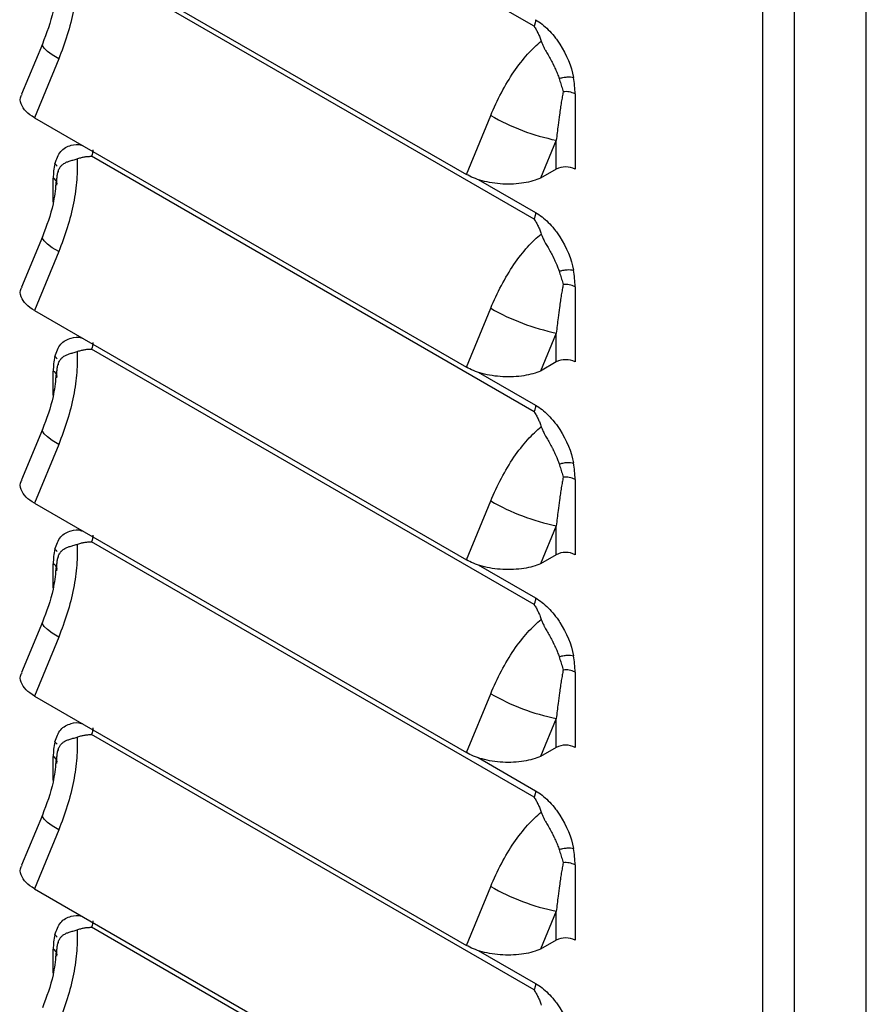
# Model space of a CAD drawing. Header units: millimetres. Extents: x 0 to 2235, y 0 to 1727.
# Tile 25 of 30: x 1901 to 1974, y 1027 to 1112. Entities that reach past the tile are written whole.
import ezdxf

# ---------------------------------------------------------------- set-up
doc = ezdxf.new("R2010")
doc.units = ezdxf.units.MM
doc.header["$LTSCALE"] = 8

msp = doc.modelspace()

# ---------------------------------------------------------------- linework, layer by layer
for p, q in [((1973.648, 973.427), (1973.648, 1385.21)), ((1964.735, 969.928), (1964.735, 1381.575)), ((1967.468, 969.86), (1967.468, 1381.642)), ((1945.058, 1111.566), (1906.967, 1133.556)), ((1902.056, 1120.278), (1939.235, 1098.815)), ((1945.058, 1094.974), (1906.967, 1116.964)), ((1902.746, 1110.032), (1900.964, 1105.71)), ((1904.149, 1108.76), (1902.056, 1103.686)), ((1948.586, 1105.742), (1948.586, 1099.261)), ((1902.056, 1103.686), (1939.235, 1082.223)), ((1939.235, 1098.815), (1941.327, 1103.889)), ((1946.969, 1101.753), (1945.621, 1098.482)), ((1946.969, 1099.261), (1946.969, 1101.753)), ((1945.058, 1078.382), (1906.967, 1100.372)), ((1903.685, 1096.414), (1903.685, 1098.479)), ((1904.125, 1099.009), (1904.126, 1099.042)), ((1904.126, 1099.042), (1904.127, 1099.141)), ((1946.969, 1099.261), (1945.621, 1098.482)), ((1903.945, 1098.277), (1903.91, 1098.024)), ((1940.251, 1098.386), (1945.181, 1095.54)), ((1902.746, 1093.44), (1900.964, 1089.118)), ((1904.149, 1092.168), (1902.056, 1087.094)), ((1948.586, 1089.15), (1948.586, 1082.669)), ((1902.056, 1087.094), (1939.235, 1065.631)), ((1939.235, 1082.223), (1941.327, 1087.297)), ((1946.969, 1085.161), (1945.621, 1081.89)), ((1946.969, 1082.669), (1946.969, 1085.161)), ((1945.058, 1061.79), (1906.967, 1083.78)), ((1904.125, 1082.417), (1904.126, 1082.45)), ((1904.126, 1082.45), (1904.127, 1082.549)), ((1946.969, 1082.669), (1945.621, 1081.89)), ((1903.685, 1079.822), (1903.685, 1081.887)), ((1903.945, 1081.685), (1903.91, 1081.432)), ((1940.251, 1081.794), (1945.181, 1078.948)), ((1902.746, 1076.848), (1900.964, 1072.526)), ((1904.149, 1075.576), (1902.056, 1070.502)), ((1948.586, 1072.558), (1948.586, 1066.077)), ((1902.056, 1070.502), (1939.235, 1049.039)), ((1939.235, 1065.631), (1941.327, 1070.705)), ((1946.969, 1068.568), (1945.621, 1065.298)), ((1946.969, 1066.077), (1946.969, 1068.568)), ((1945.058, 1045.198), (1906.967, 1067.187)), ((1904.125, 1065.825), (1904.126, 1065.858)), ((1904.126, 1065.858), (1904.127, 1065.957)), ((1946.969, 1066.077), (1945.621, 1065.298)), ((1903.685, 1063.23), (1903.685, 1065.295)), ((1903.945, 1065.093), (1903.91, 1064.84)), ((1940.251, 1065.202), (1945.181, 1062.356)), ((1902.746, 1060.256), (1900.964, 1055.933)), ((1904.149, 1058.983), (1902.056, 1053.91)), ((1948.586, 1055.966), (1948.586, 1049.484)), ((1902.056, 1053.91), (1939.235, 1032.447)), ((1939.235, 1049.039), (1941.327, 1054.113)), ((1946.969, 1051.976), (1945.621, 1048.706)), ((1946.969, 1049.484), (1946.969, 1051.976)), ((1945.058, 1028.606), (1906.967, 1050.595)), ((1904.126, 1049.266), (1904.127, 1049.364)), ((1946.969, 1049.484), (1945.621, 1048.706)), ((1903.685, 1046.638), (1903.685, 1048.702)), ((1903.945, 1048.501), (1903.91, 1048.248)), ((1904.125, 1049.232), (1904.126, 1049.266)), ((1940.251, 1048.61), (1945.181, 1045.763)), ((1902.746, 1043.664), (1900.964, 1039.341)), ((1904.149, 1042.391), (1902.056, 1037.317)), ((1948.586, 1039.374), (1948.586, 1032.892)), ((1939.235, 1032.447), (1941.327, 1037.521)), ((1902.056, 1037.317), (1939.235, 1015.855)), ((1946.969, 1035.384), (1945.621, 1032.114)), ((1946.969, 1032.892), (1946.969, 1035.384)), ((1945.058, 1012.014), (1906.967, 1034.003)), ((1904.125, 1032.64), (1904.126, 1032.673)), ((1904.126, 1032.673), (1904.127, 1032.772)), ((1946.969, 1032.892), (1945.621, 1032.114)), ((1903.685, 1030.046), (1903.685, 1032.11)), ((1903.945, 1031.909), (1903.91, 1031.656)), ((1940.251, 1032.017), (1945.181, 1029.171))]:
    msp.add_line(p, q)
at = {"flags": 128}
for points in [[(1904.149, 1108.76), (1903.603, 1109.096), (1903.177, 1109.406), (1902.889, 1109.676), (1902.748, 1109.897), (1902.747, 1110.035)], [(1904.149, 1092.168), (1903.603, 1092.504), (1903.177, 1092.814), (1902.889, 1093.084), (1902.748, 1093.304), (1902.747, 1093.443)], [(1904.149, 1075.576), (1903.603, 1075.912), (1903.177, 1076.222), (1902.889, 1076.492), (1902.748, 1076.712), (1902.747, 1076.851)], [(1904.149, 1058.983), (1903.603, 1059.32), (1903.177, 1059.629), (1902.889, 1059.9), (1902.748, 1060.12), (1902.747, 1060.259)], [(1904.149, 1042.391), (1903.603, 1042.728), (1903.177, 1043.037), (1902.889, 1043.308), (1902.748, 1043.528), (1902.747, 1043.667)]]:
    msp.add_lwpolyline(points, dxfattribs=at)
for centre, radius, start, end in [((1940.767, 1105.703), 7.819, 0.28304, 10.70545), ((1947.785, 1104.205), 1.733, 62.48958, 97.49337), ((1950.746, 1120.245), 18.874, 240.06301, 258.45716), ((1909.203, 1098.517), 5.518, 167.24769, 180.40105), ((1947.778, 1097.701), 1.757, 62.60967, 117.39032), ((1903.468, 1097.97), 0.553, 4.38756, 66.93258), ((1940.767, 1089.111), 7.819, 0.28304, 10.70545), ((1947.785, 1087.613), 1.733, 62.48958, 97.49337), ((1950.746, 1103.653), 18.874, 240.06301, 258.45716), ((1909.203, 1081.925), 5.518, 167.24769, 180.40105), ((1947.778, 1081.109), 1.757, 62.60967, 117.39032), ((1903.468, 1081.378), 0.553, 4.38756, 66.93258), ((1940.767, 1072.519), 7.819, 0.28304, 10.70545), ((1947.785, 1071.021), 1.733, 62.48958, 97.49337), ((1950.746, 1087.061), 18.874, 240.06301, 258.45716), ((1909.203, 1065.333), 5.518, 167.24769, 180.40105), ((1947.778, 1064.517), 1.757, 62.60967, 117.39032), ((1903.468, 1064.786), 0.553, 4.38756, 66.93258), ((1940.767, 1055.927), 7.819, 0.28304, 10.70545), ((1947.785, 1054.429), 1.733, 62.48958, 97.49337), ((1950.746, 1070.469), 18.874, 240.06301, 258.45716), ((1909.203, 1048.741), 5.518, 167.24769, 180.40105), ((1947.778, 1047.925), 1.757, 62.60967, 117.39032), ((1903.468, 1048.194), 0.553, 4.38756, 66.93258), ((1940.767, 1039.335), 7.819, 0.28304, 10.70545), ((1947.785, 1037.837), 1.733, 62.48958, 97.49337), ((1950.746, 1053.877), 18.874, 240.06301, 258.45716), ((1909.203, 1032.149), 5.518, 167.24769, 180.40105), ((1947.778, 1031.332), 1.757, 62.60967, 117.39032), ((1903.468, 1031.601), 0.553, 4.38756, 66.93258)]:
    msp.add_arc(centre, radius, start, end)
for points, knots in [([(1905.726, 1116.744), (1905.761, 1116.2), (1905.755, 1115.599), (1905.654, 1114.315), (1905.559, 1113.633), (1905.283, 1112.237), (1905.102, 1111.523), (1904.671, 1110.114), (1904.421, 1109.421), (1904.149, 1108.76)], [0, 0, 0, 0, 0.25, 0.25, 0.5, 0.5, 0.75, 0.75, 1, 1, 1, 1]), ([(1903.91, 1114.617), (1903.847, 1114.032), (1903.676, 1112.449), (1903.106, 1110.968), (1902.747, 1110.034)], [0, 0, 0, 0, 0.369455, 1, 1, 1, 1]), ([(1945.181, 1112.132), (1945.181, 1112.046), (1945.17, 1111.953), (1945.138, 1111.809), (1945.125, 1111.76), (1945.102, 1111.687), (1945.094, 1111.663), (1945.081, 1111.627), (1945.074, 1111.609), (1945.066, 1111.587), (1945.063, 1111.578), (1945.06, 1111.572), (1945.06, 1111.57), (1945.058, 1111.566)], [0, 0, 0, 0, 0.5, 0.5, 0.75, 0.75, 0.875, 0.875, 0.9375, 0.96875, 0.984375, 0.984375, 1, 1, 1, 1]), ([(1945.181, 1112.132), (1945.567, 1111.909), (1946.119, 1111.479), (1946.712, 1110.811), (1946.995, 1110.435), (1947.114, 1110.265), (1947.193, 1110.15), (1947.233, 1110.09), (1947.874, 1109.105), (1948.267, 1108.146), (1948.45, 1107.156)], [0, 0, 0, 0, 0.25, 0.375, 0.4375, 0.46875, 0.46875, 0.5, 0.5, 1, 1, 1, 1]), ([(1945.058, 1111.566), (1945.09, 1111.518), (1945.153, 1111.42), (1945.272, 1111.218), (1945.407, 1110.96), (1945.553, 1110.628), (1945.633, 1110.397), (1945.675, 1110.275)], [0, 0, 0, 0, 0.125072, 0.250152, 0.500317, 0.737209, 1, 1, 1, 1]), ([(1941.327, 1103.889), (1941.599, 1104.55), (1941.908, 1105.21), (1942.581, 1106.479), (1942.945, 1107.087), (1943.706, 1108.204), (1944.102, 1108.712), (1944.894, 1109.596), (1945.291, 1109.971), (1945.675, 1110.275)], [0, 0, 0, 0, 0.25, 0.25, 0.5, 0.5, 0.75, 0.75, 1, 1, 1, 1]), ([(1945.675, 1110.275), (1945.689, 1110.234), (1945.72, 1110.147), (1945.777, 1110.012), (1945.85, 1109.856), (1945.943, 1109.675), (1946.081, 1109.421), (1946.274, 1109.086), (1946.46, 1108.75), (1946.591, 1108.504), (1946.65, 1108.386), (1946.681, 1108.326), (1946.696, 1108.291), (1946.709, 1108.268), (1946.722, 1108.244), (1946.737, 1108.209), (1946.767, 1108.149), (1946.824, 1108.03), (1946.909, 1107.848), (1946.998, 1107.648), (1947.083, 1107.447), (1947.155, 1107.263), (1947.196, 1107.132), (1947.216, 1107.07)], [0, 0, 0, 0, 0.0371601, 0.0789391, 0.1254536, 0.1830411, 0.2504927, 0.3659842, 0.5000842, 0.5620422, 0.593111, 0.6086812, 0.6173039, 0.6242884, 0.6311477, 0.6399309, 0.6556024, 0.6870113, 0.7498003, 0.8246178, 0.8747022, 0.9405575, 1, 1, 1, 1]), ([(1947.216, 1107.07), (1947.319, 1107.102), (1947.432, 1107.132), (1947.663, 1107.178), (1947.78, 1107.194), (1948.116, 1107.218), (1948.311, 1107.198), (1948.45, 1107.156)], [0, 0, 0, 0, 0.25, 0.25, 0.5, 0.5, 1, 1, 1, 1]), ([(1947.216, 1107.07), (1947.24, 1106.995), (1947.29, 1106.842), (1947.361, 1106.615), (1947.43, 1106.386), (1947.497, 1106.154), (1947.539, 1106.001), (1947.559, 1105.923)], [0, 0, 0, 0, 0.18947, 0.383984, 0.583752, 0.789005, 1, 1, 1, 1]), ([(1902.056, 1103.686), (1901.797, 1103.86), (1901.253, 1104.226), (1900.884, 1104.887), (1900.786, 1105.407), (1900.968, 1105.655), (1900.998, 1105.695)], [0, 0, 0, 0, 0.287592, 0.602099, 0.93556, 1, 1, 1, 1]), ([(1947.559, 1105.923), (1947.534, 1105.782), (1947.48, 1105.486), (1947.401, 1105.016), (1947.32, 1104.502), (1947.224, 1103.843), (1947.101, 1102.926), (1947.018, 1102.187), (1946.969, 1101.753)], [0, 0, 0, 0, 0.103962, 0.218213, 0.342758, 0.477597, 0.692978, 1, 1, 1, 1]), ([(1903.821, 1099.736), (1903.959, 1100.125), (1904.239, 1100.908), (1905.124, 1101.339), (1905.815, 1101.453), (1906.174, 1101.304), (1906.205, 1101.291)], [0, 0, 0, 0, 0.348559, 0.701141, 0.974676, 1, 1, 1, 1]), ([(1905.726, 1100.152), (1905.781, 1100.171), (1905.886, 1100.208), (1906.044, 1100.253), (1906.195, 1100.29), (1906.398, 1100.33), (1906.603, 1100.357), (1906.794, 1100.369), (1906.898, 1100.372), (1906.95, 1100.372), (1906.967, 1100.372)], [0, 0, 0, 0, 0.132855, 0.260443, 0.382722, 0.49973, 0.749985, 0.875064, 0.959449, 1, 1, 1, 1]), ([(1904.04, 1098.81), (1904.046, 1098.84), (1904.057, 1098.903), (1904.08, 1098.994), (1904.107, 1099.088), (1904.148, 1099.199), (1904.222, 1099.355), (1904.306, 1099.477), (1904.377, 1099.557), (1904.406, 1099.589), (1904.459, 1099.641), (1904.582, 1099.742), (1904.78, 1099.856), (1905.018, 1099.943), (1905.216, 1100.002), (1905.385, 1100.049), (1905.552, 1100.094), (1905.672, 1100.134), (1905.726, 1100.152)], [0, 0, 0, 0, 0.038632, 0.080441, 0.125321, 0.173717, 0.25028, 0.375704, 0.391291, 0.406851, 0.437907, 0.499865, 0.63435, 0.749591, 0.816746, 0.874571, 0.94269, 1, 1, 1, 1]), ([(1905.726, 1100.152), (1905.761, 1099.608), (1905.755, 1099.006), (1905.654, 1097.723), (1905.559, 1097.041), (1905.283, 1095.645), (1905.102, 1094.931), (1904.671, 1093.522), (1904.421, 1092.829), (1904.149, 1092.168)], [0, 0, 0, 0, 0.25, 0.25, 0.5, 0.5, 0.75, 0.75, 1, 1, 1, 1]), ([(1903.998, 1097.886), (1903.995, 1097.954), (1903.989, 1098.087), (1903.989, 1098.28), (1903.997, 1098.464), (1904.013, 1098.641), (1904.031, 1098.754), (1904.04, 1098.81)], [0, 0, 0, 0, 0.210995, 0.416248, 0.616016, 0.81053, 1, 1, 1, 1]), ([(1945.621, 1098.482), (1945.228, 1098.314), (1944.739, 1098.17), (1943.62, 1097.99), (1942.993, 1097.955), (1942.058, 1098.004), (1941.748, 1098.037), (1941.149, 1098.131), (1940.862, 1098.193), (1940.054, 1098.414), (1939.594, 1098.608), (1939.235, 1098.815)], [0, 0, 0, 0, 0.25, 0.25, 0.5, 0.5, 0.625, 0.625, 0.75, 0.75, 1, 1, 1, 1]), ([(1903.91, 1098.024), (1903.847, 1097.44), (1903.676, 1095.857), (1903.106, 1094.376), (1902.747, 1093.442)], [0, 0, 0, 0, 0.369455, 1, 1, 1, 1]), ([(1945.181, 1095.54), (1945.181, 1095.454), (1945.17, 1095.361), (1945.138, 1095.217), (1945.125, 1095.168), (1945.102, 1095.095), (1945.094, 1095.071), (1945.081, 1095.035), (1945.074, 1095.016), (1945.066, 1094.995), (1945.063, 1094.986), (1945.06, 1094.98), (1945.06, 1094.978), (1945.058, 1094.974)], [0, 0, 0, 0, 0.5, 0.5, 0.75, 0.75, 0.875, 0.875, 0.9375, 0.96875, 0.984375, 0.984375, 1, 1, 1, 1]), ([(1945.181, 1095.54), (1945.567, 1095.316), (1946.119, 1094.886), (1946.712, 1094.218), (1946.995, 1093.843), (1947.114, 1093.673), (1947.193, 1093.558), (1947.233, 1093.497), (1947.874, 1092.513), (1948.267, 1091.554), (1948.45, 1090.564)], [0, 0, 0, 0, 0.25, 0.375, 0.4375, 0.46875, 0.46875, 0.5, 0.5, 1, 1, 1, 1]), ([(1945.058, 1094.974), (1945.09, 1094.925), (1945.153, 1094.828), (1945.272, 1094.625), (1945.407, 1094.367), (1945.553, 1094.036), (1945.633, 1093.804), (1945.675, 1093.682)], [0, 0, 0, 0, 0.125072, 0.250152, 0.500317, 0.737209, 1, 1, 1, 1]), ([(1941.327, 1087.297), (1941.599, 1087.958), (1941.908, 1088.618), (1942.581, 1089.887), (1942.945, 1090.495), (1943.706, 1091.611), (1944.102, 1092.12), (1944.894, 1093.004), (1945.291, 1093.379), (1945.675, 1093.682)], [0, 0, 0, 0, 0.25, 0.25, 0.5, 0.5, 0.75, 0.75, 1, 1, 1, 1]), ([(1945.675, 1093.682), (1945.689, 1093.642), (1945.72, 1093.555), (1945.777, 1093.42), (1945.85, 1093.264), (1945.943, 1093.083), (1946.081, 1092.829), (1946.274, 1092.494), (1946.46, 1092.158), (1946.591, 1091.912), (1946.65, 1091.794), (1946.681, 1091.734), (1946.696, 1091.699), (1946.709, 1091.676), (1946.722, 1091.652), (1946.737, 1091.617), (1946.767, 1091.557), (1946.824, 1091.438), (1946.909, 1091.256), (1946.998, 1091.056), (1947.083, 1090.855), (1947.155, 1090.671), (1947.196, 1090.54), (1947.216, 1090.478)], [0, 0, 0, 0, 0.03716, 0.078939, 0.125454, 0.183041, 0.250493, 0.365984, 0.500084, 0.562042, 0.593111, 0.608681, 0.617304, 0.624288, 0.631148, 0.639931, 0.655602, 0.687011, 0.7498, 0.824618, 0.874702, 0.940557, 1, 1, 1, 1]), ([(1947.216, 1090.478), (1947.319, 1090.51), (1947.432, 1090.54), (1947.663, 1090.586), (1947.78, 1090.602), (1948.116, 1090.626), (1948.311, 1090.606), (1948.45, 1090.564)], [0, 0, 0, 0, 0.25, 0.25, 0.5, 0.5, 1, 1, 1, 1]), ([(1947.216, 1090.478), (1947.24, 1090.402), (1947.29, 1090.25), (1947.361, 1090.023), (1947.43, 1089.794), (1947.497, 1089.562), (1947.539, 1089.409), (1947.559, 1089.331)], [0, 0, 0, 0, 0.18947, 0.383984, 0.583752, 0.789005, 1, 1, 1, 1]), ([(1947.559, 1089.331), (1947.534, 1089.19), (1947.48, 1088.894), (1947.401, 1088.424), (1947.32, 1087.91), (1947.224, 1087.251), (1947.101, 1086.334), (1947.018, 1085.595), (1946.969, 1085.161)], [0, 0, 0, 0, 0.103962, 0.218213, 0.342758, 0.477597, 0.692978, 1, 1, 1, 1]), ([(1902.056, 1087.094), (1901.797, 1087.268), (1901.253, 1087.634), (1900.884, 1088.295), (1900.786, 1088.815), (1900.968, 1089.063), (1900.998, 1089.103)], [0, 0, 0, 0, 0.287592, 0.602099, 0.93556, 1, 1, 1, 1]), ([(1903.821, 1083.143), (1903.959, 1083.533), (1904.239, 1084.316), (1905.124, 1084.747), (1905.815, 1084.86), (1906.174, 1084.712), (1906.205, 1084.699)], [0, 0, 0, 0, 0.3485594, 0.7011411, 0.9746762, 1, 1, 1, 1]), ([(1904.04, 1082.218), (1904.046, 1082.248), (1904.057, 1082.31), (1904.08, 1082.402), (1904.107, 1082.496), (1904.148, 1082.607), (1904.222, 1082.763), (1904.306, 1082.884), (1904.377, 1082.965), (1904.406, 1082.997), (1904.459, 1083.049), (1904.582, 1083.15), (1904.78, 1083.264), (1905.018, 1083.35), (1905.216, 1083.41), (1905.385, 1083.456), (1905.552, 1083.502), (1905.672, 1083.542), (1905.726, 1083.56)], [0, 0, 0, 0, 0.038632, 0.080441, 0.125321, 0.173717, 0.25028, 0.375704, 0.391291, 0.406851, 0.437907, 0.499865, 0.63435, 0.749591, 0.816746, 0.874571, 0.94269, 1, 1, 1, 1]), ([(1905.726, 1083.56), (1905.761, 1083.016), (1905.755, 1082.414), (1905.654, 1081.131), (1905.559, 1080.449), (1905.283, 1079.053), (1905.102, 1078.339), (1904.671, 1076.93), (1904.421, 1076.236), (1904.149, 1075.576)], [0, 0, 0, 0, 0.25, 0.25, 0.5, 0.5, 0.75, 0.75, 1, 1, 1, 1]), ([(1905.726, 1083.56), (1905.781, 1083.579), (1905.886, 1083.616), (1906.044, 1083.661), (1906.195, 1083.698), (1906.398, 1083.738), (1906.603, 1083.765), (1906.794, 1083.777), (1906.898, 1083.78), (1906.95, 1083.78), (1906.967, 1083.78)], [0, 0, 0, 0, 0.132855, 0.260443, 0.382722, 0.49973, 0.749985, 0.875064, 0.959449, 1, 1, 1, 1]), ([(1903.998, 1081.294), (1903.995, 1081.362), (1903.989, 1081.495), (1903.989, 1081.688), (1903.997, 1081.872), (1904.013, 1082.049), (1904.031, 1082.162), (1904.04, 1082.218)], [0, 0, 0, 0, 0.210995, 0.416248, 0.616016, 0.81053, 1, 1, 1, 1]), ([(1945.621, 1081.89), (1945.228, 1081.722), (1944.739, 1081.578), (1943.62, 1081.398), (1942.993, 1081.363), (1942.058, 1081.412), (1941.748, 1081.444), (1941.149, 1081.539), (1940.862, 1081.601), (1940.054, 1081.822), (1939.594, 1082.016), (1939.235, 1082.223)], [0, 0, 0, 0, 0.25, 0.25, 0.5, 0.5, 0.625, 0.625, 0.75, 0.75, 1, 1, 1, 1]), ([(1903.91, 1081.432), (1903.847, 1080.848), (1903.676, 1079.265), (1903.106, 1077.783), (1902.747, 1076.849)], [0, 0, 0, 0, 0.369455, 1, 1, 1, 1]), ([(1945.181, 1078.948), (1945.181, 1078.862), (1945.17, 1078.769), (1945.138, 1078.625), (1945.125, 1078.576), (1945.102, 1078.503), (1945.094, 1078.479), (1945.081, 1078.443), (1945.074, 1078.424), (1945.066, 1078.403), (1945.063, 1078.394), (1945.06, 1078.388), (1945.06, 1078.386), (1945.058, 1078.382)], [0, 0, 0, 0, 0.5, 0.5, 0.75, 0.75, 0.875, 0.875, 0.9375, 0.96875, 0.984375, 0.984375, 1, 1, 1, 1]), ([(1945.058, 1078.382), (1945.09, 1078.333), (1945.153, 1078.236), (1945.272, 1078.033), (1945.407, 1077.775), (1945.553, 1077.444), (1945.633, 1077.212), (1945.675, 1077.09)], [0, 0, 0, 0, 0.125072, 0.250152, 0.500317, 0.737209, 1, 1, 1, 1]), ([(1945.181, 1078.948), (1945.567, 1078.724), (1946.119, 1078.294), (1946.712, 1077.626), (1946.995, 1077.251), (1947.114, 1077.081), (1947.193, 1076.966), (1947.233, 1076.905), (1947.874, 1075.921), (1948.267, 1074.962), (1948.45, 1073.972)], [0, 0, 0, 0, 0.25, 0.375, 0.4375, 0.46875, 0.46875, 0.5, 0.5, 1, 1, 1, 1]), ([(1941.327, 1070.705), (1941.599, 1071.366), (1941.908, 1072.026), (1942.581, 1073.295), (1942.945, 1073.903), (1943.706, 1075.019), (1944.102, 1075.528), (1944.894, 1076.412), (1945.291, 1076.787), (1945.675, 1077.09)], [0, 0, 0, 0, 0.25, 0.25, 0.5, 0.5, 0.75, 0.75, 1, 1, 1, 1]), ([(1945.675, 1077.09), (1945.689, 1077.049), (1945.72, 1076.963), (1945.777, 1076.828), (1945.85, 1076.672), (1945.943, 1076.491), (1946.081, 1076.237), (1946.274, 1075.902), (1946.46, 1075.566), (1946.591, 1075.32), (1946.65, 1075.201), (1946.681, 1075.142), (1946.696, 1075.107), (1946.709, 1075.083), (1946.722, 1075.059), (1946.737, 1075.025), (1946.767, 1074.965), (1946.824, 1074.845), (1946.909, 1074.664), (1946.998, 1074.464), (1947.083, 1074.263), (1947.155, 1074.079), (1947.196, 1073.948), (1947.216, 1073.886)], [0, 0, 0, 0, 0.0371601, 0.0789391, 0.1254536, 0.1830411, 0.2504927, 0.3659842, 0.5000842, 0.5620422, 0.593111, 0.6086812, 0.6173039, 0.6242884, 0.6311477, 0.6399309, 0.6556024, 0.6870113, 0.7498003, 0.8246178, 0.8747022, 0.9405575, 1, 1, 1, 1]), ([(1947.216, 1073.886), (1947.319, 1073.918), (1947.432, 1073.948), (1947.663, 1073.993), (1947.78, 1074.01), (1948.116, 1074.034), (1948.311, 1074.013), (1948.45, 1073.972)], [0, 0, 0, 0, 0.25, 0.25, 0.5, 0.5, 1, 1, 1, 1]), ([(1947.216, 1073.886), (1947.24, 1073.81), (1947.29, 1073.658), (1947.361, 1073.431), (1947.43, 1073.202), (1947.497, 1072.97), (1947.539, 1072.817), (1947.559, 1072.739)], [0, 0, 0, 0, 0.1894698, 0.383984, 0.5837521, 0.7890055, 1, 1, 1, 1]), ([(1902.056, 1070.502), (1901.797, 1070.676), (1901.253, 1071.042), (1900.884, 1071.703), (1900.786, 1072.223), (1900.968, 1072.471), (1900.998, 1072.511)], [0, 0, 0, 0, 0.287592, 0.602099, 0.93556, 1, 1, 1, 1]), ([(1947.559, 1072.739), (1947.534, 1072.598), (1947.48, 1072.302), (1947.401, 1071.832), (1947.32, 1071.317), (1947.224, 1070.659), (1947.101, 1069.742), (1947.018, 1069.003), (1946.969, 1068.568)], [0, 0, 0, 0, 0.103962, 0.218213, 0.342758, 0.477597, 0.692978, 1, 1, 1, 1]), ([(1903.821, 1066.551), (1903.959, 1066.941), (1904.239, 1067.724), (1905.124, 1068.155), (1905.815, 1068.268), (1906.174, 1068.119), (1906.205, 1068.107)], [0, 0, 0, 0, 0.3485594, 0.7011411, 0.9746762, 1, 1, 1, 1]), ([(1905.726, 1066.968), (1905.781, 1066.987), (1905.886, 1067.023), (1906.044, 1067.068), (1906.195, 1067.106), (1906.398, 1067.146), (1906.603, 1067.173), (1906.794, 1067.185), (1906.898, 1067.188), (1906.95, 1067.187), (1906.967, 1067.187)], [0, 0, 0, 0, 0.132855, 0.260443, 0.382722, 0.49973, 0.749985, 0.875064, 0.959449, 1, 1, 1, 1]), ([(1904.04, 1065.626), (1904.046, 1065.656), (1904.057, 1065.718), (1904.08, 1065.81), (1904.107, 1065.904), (1904.148, 1066.015), (1904.222, 1066.17), (1904.306, 1066.292), (1904.377, 1066.373), (1904.406, 1066.405), (1904.459, 1066.457), (1904.582, 1066.558), (1904.78, 1066.672), (1905.018, 1066.758), (1905.216, 1066.818), (1905.385, 1066.864), (1905.552, 1066.91), (1905.672, 1066.95), (1905.726, 1066.968)], [0, 0, 0, 0, 0.038632, 0.080441, 0.125321, 0.173717, 0.25028, 0.375704, 0.391291, 0.406851, 0.437907, 0.499865, 0.63435, 0.749591, 0.816746, 0.874571, 0.94269, 1, 1, 1, 1]), ([(1905.726, 1066.968), (1905.761, 1066.423), (1905.755, 1065.822), (1905.654, 1064.539), (1905.559, 1063.857), (1905.283, 1062.461), (1905.102, 1061.746), (1904.671, 1060.338), (1904.421, 1059.644), (1904.149, 1058.983)], [0, 0, 0, 0, 0.25, 0.25, 0.5, 0.5, 0.75, 0.75, 1, 1, 1, 1]), ([(1903.998, 1064.702), (1903.995, 1064.77), (1903.989, 1064.903), (1903.989, 1065.096), (1903.997, 1065.28), (1904.013, 1065.457), (1904.031, 1065.57), (1904.04, 1065.626)], [0, 0, 0, 0, 0.210995, 0.416248, 0.616016, 0.81053, 1, 1, 1, 1]), ([(1945.621, 1065.298), (1945.228, 1065.129), (1944.739, 1064.986), (1943.62, 1064.806), (1942.993, 1064.771), (1942.058, 1064.82), (1941.748, 1064.852), (1941.149, 1064.947), (1940.862, 1065.009), (1940.054, 1065.23), (1939.594, 1065.423), (1939.235, 1065.631)], [0, 0, 0, 0, 0.25, 0.25, 0.5, 0.5, 0.625, 0.625, 0.75, 0.75, 1, 1, 1, 1]), ([(1903.91, 1064.84), (1903.847, 1064.255), (1903.676, 1062.672), (1903.106, 1061.191), (1902.747, 1060.257)], [0, 0, 0, 0, 0.369455, 1, 1, 1, 1]), ([(1945.181, 1062.356), (1945.181, 1062.27), (1945.17, 1062.177), (1945.138, 1062.033), (1945.125, 1061.984), (1945.102, 1061.911), (1945.094, 1061.887), (1945.081, 1061.85), (1945.074, 1061.832), (1945.066, 1061.811), (1945.063, 1061.802), (1945.06, 1061.796), (1945.06, 1061.794), (1945.058, 1061.79)], [0, 0, 0, 0, 0.5, 0.5, 0.75, 0.75, 0.875, 0.875, 0.9375, 0.96875, 0.984375, 0.984375, 1, 1, 1, 1]), ([(1945.181, 1062.356), (1945.567, 1062.132), (1946.119, 1061.702), (1946.712, 1061.034), (1946.995, 1060.659), (1947.114, 1060.489), (1947.193, 1060.373), (1947.233, 1060.313), (1947.874, 1059.328), (1948.267, 1058.37), (1948.45, 1057.379)], [0, 0, 0, 0, 0.25, 0.375, 0.4375, 0.46875, 0.46875, 0.5, 0.5, 1, 1, 1, 1]), ([(1945.058, 1061.79), (1945.09, 1061.741), (1945.153, 1061.644), (1945.272, 1061.441), (1945.407, 1061.183), (1945.553, 1060.852), (1945.633, 1060.62), (1945.675, 1060.498)], [0, 0, 0, 0, 0.125072, 0.250152, 0.500317, 0.737209, 1, 1, 1, 1]), ([(1941.327, 1054.113), (1941.599, 1054.774), (1941.908, 1055.434), (1942.581, 1056.702), (1942.945, 1057.311), (1943.706, 1058.427), (1944.102, 1058.936), (1944.894, 1059.82), (1945.291, 1060.195), (1945.675, 1060.498)], [0, 0, 0, 0, 0.25, 0.25, 0.5, 0.5, 0.75, 0.75, 1, 1, 1, 1]), ([(1945.675, 1060.498), (1945.689, 1060.457), (1945.72, 1060.37), (1945.777, 1060.236), (1945.85, 1060.08), (1945.943, 1059.899), (1946.081, 1059.645), (1946.274, 1059.31), (1946.46, 1058.974), (1946.591, 1058.728), (1946.65, 1058.609), (1946.681, 1058.55), (1946.696, 1058.515), (1946.709, 1058.491), (1946.722, 1058.467), (1946.737, 1058.432), (1946.767, 1058.373), (1946.824, 1058.253), (1946.909, 1058.072), (1946.998, 1057.872), (1947.083, 1057.671), (1947.155, 1057.486), (1947.196, 1057.356), (1947.216, 1057.293)], [0, 0, 0, 0, 0.03716, 0.078939, 0.125454, 0.183041, 0.250493, 0.365984, 0.500084, 0.562042, 0.593111, 0.608681, 0.617304, 0.624288, 0.631148, 0.639931, 0.655602, 0.687011, 0.7498, 0.824618, 0.874702, 0.940557, 1, 1, 1, 1]), ([(1947.216, 1057.293), (1947.319, 1057.326), (1947.432, 1057.356), (1947.663, 1057.401), (1947.78, 1057.417), (1948.116, 1057.441), (1948.311, 1057.421), (1948.45, 1057.379)], [0, 0, 0, 0, 0.25, 0.25, 0.5, 0.5, 1, 1, 1, 1]), ([(1947.216, 1057.293), (1947.24, 1057.218), (1947.29, 1057.066), (1947.361, 1056.839), (1947.43, 1056.61), (1947.497, 1056.378), (1947.539, 1056.225), (1947.559, 1056.147)], [0, 0, 0, 0, 0.18947, 0.383984, 0.583752, 0.789005, 1, 1, 1, 1]), ([(1947.559, 1056.147), (1947.534, 1056.006), (1947.48, 1055.71), (1947.401, 1055.24), (1947.32, 1054.725), (1947.224, 1054.067), (1947.101, 1053.149), (1947.018, 1052.411), (1946.969, 1051.976)], [0, 0, 0, 0, 0.103962, 0.218213, 0.342758, 0.477597, 0.692978, 1, 1, 1, 1]), ([(1902.056, 1053.91), (1901.797, 1054.084), (1901.253, 1054.45), (1900.884, 1055.111), (1900.786, 1055.631), (1900.968, 1055.879), (1900.998, 1055.919)], [0, 0, 0, 0, 0.287592, 0.602099, 0.93556, 1, 1, 1, 1]), ([(1903.821, 1049.959), (1903.959, 1050.349), (1904.239, 1051.132), (1905.124, 1051.563), (1905.815, 1051.676), (1906.174, 1051.527), (1906.205, 1051.515)], [0, 0, 0, 0, 0.348559, 0.701141, 0.974676, 1, 1, 1, 1]), ([(1904.04, 1049.034), (1904.046, 1049.064), (1904.057, 1049.126), (1904.08, 1049.217), (1904.107, 1049.311), (1904.148, 1049.423), (1904.222, 1049.578), (1904.306, 1049.7), (1904.377, 1049.781), (1904.406, 1049.813), (1904.459, 1049.865), (1904.582, 1049.966), (1904.78, 1050.08), (1905.018, 1050.166), (1905.216, 1050.226), (1905.385, 1050.272), (1905.552, 1050.318), (1905.672, 1050.358), (1905.726, 1050.376)], [0, 0, 0, 0, 0.038632, 0.080441, 0.125321, 0.173717, 0.25028, 0.375704, 0.391291, 0.406851, 0.437907, 0.499865, 0.63435, 0.749591, 0.816746, 0.874571, 0.94269, 1, 1, 1, 1]), ([(1905.726, 1050.376), (1905.761, 1049.831), (1905.755, 1049.23), (1905.654, 1047.947), (1905.559, 1047.265), (1905.283, 1045.869), (1905.102, 1045.154), (1904.671, 1043.746), (1904.421, 1043.052), (1904.149, 1042.391)], [0, 0, 0, 0, 0.25, 0.25, 0.5, 0.5, 0.75, 0.75, 1, 1, 1, 1]), ([(1905.726, 1050.376), (1905.781, 1050.395), (1905.886, 1050.431), (1906.044, 1050.476), (1906.195, 1050.513), (1906.398, 1050.554), (1906.603, 1050.581), (1906.794, 1050.592), (1906.898, 1050.595), (1906.95, 1050.595), (1906.967, 1050.595)], [0, 0, 0, 0, 0.132855, 0.260443, 0.382722, 0.49973, 0.749985, 0.875064, 0.959449, 1, 1, 1, 1]), ([(1903.998, 1048.11), (1903.995, 1048.178), (1903.989, 1048.311), (1903.989, 1048.504), (1903.997, 1048.688), (1904.013, 1048.864), (1904.031, 1048.978), (1904.04, 1049.034)], [0, 0, 0, 0, 0.210995, 0.416248, 0.616016, 0.81053, 1, 1, 1, 1]), ([(1945.621, 1048.706), (1945.228, 1048.537), (1944.739, 1048.394), (1943.62, 1048.213), (1942.993, 1048.179), (1942.058, 1048.228), (1941.748, 1048.26), (1941.149, 1048.355), (1940.862, 1048.417), (1940.054, 1048.638), (1939.594, 1048.831), (1939.235, 1049.039)], [0, 0, 0, 0, 0.25, 0.25, 0.5, 0.5, 0.625, 0.625, 0.75, 0.75, 1, 1, 1, 1]), ([(1903.91, 1048.248), (1903.847, 1047.663), (1903.676, 1046.08), (1903.106, 1044.599), (1902.747, 1043.665)], [0, 0, 0, 0, 0.369455, 1, 1, 1, 1]), ([(1945.181, 1045.763), (1945.181, 1045.678), (1945.17, 1045.585), (1945.138, 1045.441), (1945.125, 1045.392), (1945.102, 1045.319), (1945.094, 1045.295), (1945.081, 1045.258), (1945.074, 1045.24), (1945.066, 1045.219), (1945.063, 1045.21), (1945.06, 1045.204), (1945.06, 1045.202), (1945.058, 1045.198)], [0, 0, 0, 0, 0.5, 0.5, 0.75, 0.75, 0.875, 0.875, 0.9375, 0.96875, 0.984375, 0.984375, 1, 1, 1, 1]), ([(1945.058, 1045.198), (1945.09, 1045.149), (1945.153, 1045.052), (1945.272, 1044.849), (1945.407, 1044.591), (1945.553, 1044.26), (1945.633, 1044.028), (1945.675, 1043.906)], [0, 0, 0, 0, 0.125072, 0.250152, 0.500317, 0.737209, 1, 1, 1, 1]), ([(1945.181, 1045.763), (1945.567, 1045.54), (1946.119, 1045.11), (1946.712, 1044.442), (1946.995, 1044.066), (1947.114, 1043.897), (1947.193, 1043.781), (1947.233, 1043.721), (1947.874, 1042.736), (1948.267, 1041.778), (1948.45, 1040.787)], [0, 0, 0, 0, 0.25, 0.375, 0.4375, 0.46875, 0.46875, 0.5, 0.5, 1, 1, 1, 1]), ([(1941.327, 1037.521), (1941.599, 1038.182), (1941.908, 1038.842), (1942.581, 1040.11), (1942.945, 1040.718), (1943.706, 1041.835), (1944.102, 1042.344), (1944.894, 1043.228), (1945.291, 1043.603), (1945.675, 1043.906)], [0, 0, 0, 0, 0.25, 0.25, 0.5, 0.5, 0.75, 0.75, 1, 1, 1, 1]), ([(1945.675, 1043.906), (1945.689, 1043.865), (1945.72, 1043.778), (1945.777, 1043.643), (1945.85, 1043.488), (1945.943, 1043.307), (1946.081, 1043.053), (1946.274, 1042.718), (1946.46, 1042.382), (1946.591, 1042.136), (1946.65, 1042.017), (1946.681, 1041.958), (1946.696, 1041.923), (1946.709, 1041.899), (1946.722, 1041.875), (1946.737, 1041.84), (1946.767, 1041.78), (1946.824, 1041.661), (1946.909, 1041.48), (1946.998, 1041.28), (1947.083, 1041.079), (1947.155, 1040.894), (1947.196, 1040.763), (1947.216, 1040.701)], [0, 0, 0, 0, 0.03716, 0.078939, 0.125454, 0.183041, 0.250493, 0.365984, 0.500084, 0.562042, 0.593111, 0.608681, 0.617304, 0.624288, 0.631148, 0.639931, 0.655602, 0.687011, 0.7498, 0.824618, 0.874702, 0.940557, 1, 1, 1, 1]), ([(1947.216, 1040.701), (1947.319, 1040.734), (1947.432, 1040.763), (1947.663, 1040.809), (1947.78, 1040.825), (1948.116, 1040.849), (1948.311, 1040.829), (1948.45, 1040.787)], [0, 0, 0, 0, 0.25, 0.25, 0.5, 0.5, 1, 1, 1, 1]), ([(1947.216, 1040.701), (1947.24, 1040.626), (1947.29, 1040.474), (1947.361, 1040.247), (1947.43, 1040.018), (1947.497, 1039.786), (1947.539, 1039.633), (1947.559, 1039.555)], [0, 0, 0, 0, 0.18947, 0.383984, 0.583752, 0.789005, 1, 1, 1, 1]), ([(1902.056, 1037.317), (1901.797, 1037.492), (1901.253, 1037.858), (1900.884, 1038.518), (1900.786, 1039.039), (1900.968, 1039.286), (1900.998, 1039.326)], [0, 0, 0, 0, 0.287592, 0.602099, 0.93556, 1, 1, 1, 1]), ([(1947.559, 1039.555), (1947.534, 1039.414), (1947.48, 1039.117), (1947.401, 1038.648), (1947.32, 1038.133), (1947.224, 1037.475), (1947.101, 1036.557), (1947.018, 1035.818), (1946.969, 1035.384)], [0, 0, 0, 0, 0.1039619, 0.2182133, 0.3427575, 0.4775972, 0.6929778, 1, 1, 1, 1]), ([(1903.821, 1033.367), (1903.959, 1033.756), (1904.239, 1034.54), (1905.124, 1034.971), (1905.815, 1035.084), (1906.174, 1034.935), (1906.205, 1034.923)], [0, 0, 0, 0, 0.3485594, 0.7011411, 0.9746762, 1, 1, 1, 1]), ([(1904.04, 1032.442), (1904.046, 1032.472), (1904.057, 1032.534), (1904.08, 1032.625), (1904.107, 1032.719), (1904.148, 1032.831), (1904.222, 1032.986), (1904.306, 1033.108), (1904.377, 1033.189), (1904.406, 1033.22), (1904.459, 1033.273), (1904.582, 1033.374), (1904.78, 1033.487), (1905.018, 1033.574), (1905.216, 1033.633), (1905.385, 1033.68), (1905.552, 1033.726), (1905.672, 1033.766), (1905.726, 1033.784)], [0, 0, 0, 0, 0.038632, 0.080441, 0.125321, 0.173717, 0.25028, 0.375704, 0.391291, 0.406851, 0.437907, 0.499865, 0.63435, 0.749591, 0.816746, 0.874571, 0.94269, 1, 1, 1, 1]), ([(1905.726, 1033.784), (1905.761, 1033.239), (1905.755, 1032.638), (1905.654, 1031.355), (1905.559, 1030.673), (1905.283, 1029.276), (1905.102, 1028.562), (1904.671, 1027.154), (1904.421, 1026.46), (1904.149, 1025.799)], [0, 0, 0, 0, 0.25, 0.25, 0.5, 0.5, 0.75, 0.75, 1, 1, 1, 1]), ([(1905.726, 1033.784), (1905.781, 1033.803), (1905.886, 1033.839), (1906.044, 1033.884), (1906.195, 1033.921), (1906.398, 1033.962), (1906.603, 1033.989), (1906.794, 1034), (1906.898, 1034.003), (1906.95, 1034.003), (1906.967, 1034.003)], [0, 0, 0, 0, 0.132855, 0.260443, 0.382722, 0.49973, 0.749985, 0.875064, 0.959449, 1, 1, 1, 1]), ([(1903.998, 1031.518), (1903.995, 1031.585), (1903.989, 1031.719), (1903.989, 1031.911), (1903.997, 1032.096), (1904.013, 1032.272), (1904.031, 1032.386), (1904.04, 1032.442)], [0, 0, 0, 0, 0.2109946, 0.416248, 0.6160161, 0.8105303, 1, 1, 1, 1]), ([(1945.621, 1032.114), (1945.228, 1031.945), (1944.739, 1031.801), (1943.62, 1031.621), (1942.993, 1031.587), (1942.058, 1031.636), (1941.748, 1031.668), (1941.149, 1031.763), (1940.862, 1031.825), (1940.054, 1032.046), (1939.594, 1032.239), (1939.235, 1032.447)], [0, 0, 0, 0, 0.25, 0.25, 0.5, 0.5, 0.625, 0.625, 0.75, 0.75, 1, 1, 1, 1]), ([(1903.91, 1031.656), (1903.847, 1031.071), (1903.676, 1029.488), (1903.106, 1028.007), (1902.747, 1027.073)], [0, 0, 0, 0, 0.369455, 1, 1, 1, 1]), ([(1945.181, 1029.171), (1945.181, 1029.086), (1945.17, 1028.992), (1945.138, 1028.849), (1945.125, 1028.8), (1945.102, 1028.727), (1945.094, 1028.703), (1945.081, 1028.666), (1945.074, 1028.648), (1945.066, 1028.627), (1945.063, 1028.618), (1945.06, 1028.612), (1945.06, 1028.61), (1945.058, 1028.606)], [0, 0, 0, 0, 0.5, 0.5, 0.75, 0.75, 0.875, 0.875, 0.9375, 0.96875, 0.984375, 0.984375, 1, 1, 1, 1]), ([(1945.181, 1029.171), (1945.567, 1028.948), (1946.119, 1028.518), (1946.712, 1027.85), (1946.995, 1027.474), (1947.114, 1027.305), (1947.193, 1027.189), (1947.233, 1027.129), (1947.874, 1026.144), (1948.267, 1025.186), (1948.45, 1024.195)], [0, 0, 0, 0, 0.25, 0.375, 0.4375, 0.46875, 0.46875, 0.5, 0.5, 1, 1, 1, 1]), ([(1945.058, 1028.606), (1945.09, 1028.557), (1945.153, 1028.46), (1945.272, 1028.257), (1945.407, 1027.999), (1945.553, 1027.668), (1945.633, 1027.436), (1945.675, 1027.314)], [0, 0, 0, 0, 0.125072, 0.250152, 0.500317, 0.737209, 1, 1, 1, 1])]:
    msp.add_open_spline(points, degree=3, knots=knots)
for points in [[(1907.09, 1100.937), (1907.09, 1100.763), (1907.047, 1100.565), (1906.967, 1100.372)], [(1903.821, 1099.736), (1903.89, 1099.677), (1903.953, 1099.608), (1904.005, 1099.532)], [(1907.09, 1084.345), (1907.09, 1084.171), (1907.047, 1083.973), (1906.967, 1083.78)], [(1903.821, 1083.143), (1903.89, 1083.084), (1903.953, 1083.016), (1904.005, 1082.94)], [(1907.09, 1067.753), (1907.09, 1067.579), (1907.047, 1067.381), (1906.967, 1067.187)], [(1903.821, 1066.551), (1903.89, 1066.492), (1903.953, 1066.423), (1904.005, 1066.348)], [(1907.09, 1051.161), (1907.09, 1050.987), (1907.047, 1050.789), (1906.967, 1050.595)], [(1903.821, 1049.959), (1903.89, 1049.9), (1903.953, 1049.831), (1904.005, 1049.756)], [(1907.09, 1034.569), (1907.09, 1034.395), (1907.047, 1034.197), (1906.967, 1034.003)], [(1903.821, 1033.367), (1903.89, 1033.308), (1903.953, 1033.239), (1904.005, 1033.164)]]:
    msp.add_open_spline(points, degree=3)

doc.saveas('drawing.dxf')
